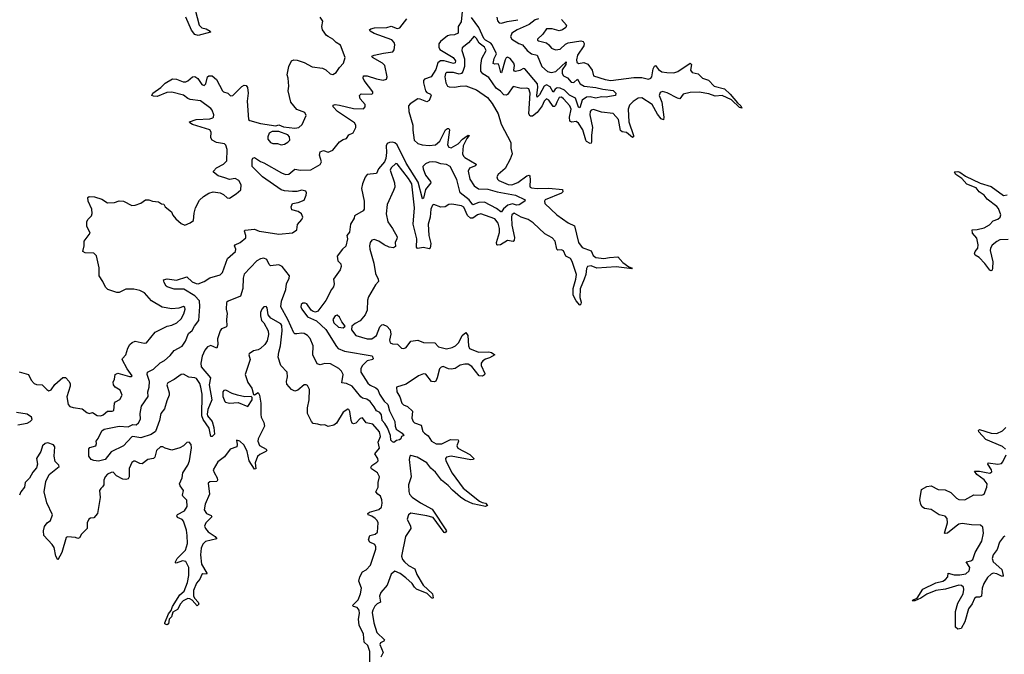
# Model space of a CAD drawing. Extents: x 2528690 to 2677062, y 911844 to 1023253.
# Tile 135 of 145: x 2662440 to 2671011, y 923910 to 929434. Entities that reach past the tile are written whole.
import ezdxf

# ---------------------------------------------------------------- set-up
doc = ezdxf.new("R2010")
doc.units = 0

msp = doc.modelspace()

# ---------------------------------------------------------------- linework, layer by layer
at = {"layer": '0CON10XD'}
for points in [[(2666291.7, 929505), (2666281.9, 929415), (2666257.2, 929375), (2666256.9, 929315), (2666225, 929300.8), (2666185, 929299.5), (2666165, 929291.8), (2666101.7, 929245), (2666087.7, 929222.3), (2666088.8, 929195), (2666098.4, 929175), (2666212.2, 929105), (2666232.4, 929075), (2666230.8, 929059.2), (2666215, 929051.2), (2666135, 929076.4), (2666103.1, 929076.9), (2666080.8, 929059.2), (2666061.1, 928998.9), (2666020.6, 928935), (2665965, 928916.9), (2665955, 928904), (2665953.8, 928883.8), (2665972.3, 928815), (2665985, 928801), (2666015.9, 928785.9), (2666021.4, 928775), (2666005, 928729.6), (2665985, 928719.8), (2665927.4, 928742.6), (2665904.8, 928745.2), (2665838.3, 928701.7), (2665825.3, 928684.7), (2665826.4, 928635), (2665861.5, 928515), (2665861.5, 928471.5), (2665874.2, 928384.2), (2665905, 928355.6), (2665943.3, 928343.3), (2666005, 928339.8), (2666058.9, 928345), (2666097.6, 928375), (2666146.7, 928475), (2666165, 928487.3), (2666175, 928486.9), (2666180.4, 928475), (2666163.5, 928345), (2666174.5, 928324.5), (2666195, 928318.1), (2666256, 928354), (2666295.4, 928395), (2666335, 928421.4), (2666345, 928427.8), (2666351.2, 928425), (2666331, 928399), (2666300.7, 928335), (2666295.4, 928265), (2666302.9, 928245), (2666314.5, 928235), (2666414.5, 928175), (2666407.3, 928162.7), (2666355, 928141.8), (2666345.3, 928115), (2666358.9, 928045), (2666397.1, 927987.1), (2666435, 927962.5), (2666515, 927957.2), (2666595, 927936.3), (2666755, 927907.1), (2666840, 927865), (2666837.3, 927852.7), (2666788.6, 927821.4), (2666765, 927819.5), (2666730.8, 927830.8), (2666689.4, 927820.6), (2666652.5, 927787.5), (2666635, 927761.4), (2666628.7, 927761.3), (2666589.4, 927789.4), (2666485.2, 927845.2), (2666437.1, 927842.9), (2666385, 927822.5), (2666353.8, 927865), (2666275, 927927.9), (2666245, 928041.8), (2666186.4, 928156.4), (2666155, 928173.6), (2666105, 928178.4), (2666065, 928193.4), (2666033.3, 928196.7), (2666005, 928193.1), (2665971.8, 928178.2), (2665950.4, 928155), (2665951.6, 928135), (2665971.4, 928081.4), (2666017.1, 928025), (2666019.2, 928015), (2665973.3, 927956.7), (2665955, 927878.8), (2665945, 927873.3), (2665908.4, 928018.4), (2665803.4, 928183.4), (2665725, 928343.9), (2665705, 928361.1), (2665685, 928368), (2665657.8, 928365), (2665638.2, 928355), (2665630.2, 928335), (2665632.5, 928277.5), (2665625.9, 928225), (2665615.2, 928195), (2665563.8, 928135), (2665547.3, 928095), (2665465, 928085.3), (2665448.2, 928061.8), (2665424.8, 928005), (2665415.2, 927965), (2665438.6, 927855), (2665440, 927785), (2665429.2, 927770.8), (2665355, 927727.5), (2665350.8, 927705), (2665320, 927655), (2665310, 927585), (2665287.5, 927555), (2665292.9, 927525), (2665279.1, 927460.9), (2665248.8, 927435), (2665203.6, 927376.4), (2665210, 927335), (2665235, 927307.5), (2665239.2, 927285), (2665229.2, 927255), (2665171.2, 927175), (2665177.1, 927135), (2665171.9, 927108.1), (2665154, 927085), (2665105, 926990), (2665035, 926896.2), (2665015, 926887.5), (2664995, 926892.5), (2664978, 926905), (2664939.1, 926959.1), (2664925, 926966.7), (2664903.8, 926965), (2664891.1, 926955), (2664887.9, 926935), (2664895, 926913.1), (2664945, 926847.5), (2665025, 926811.1), (2665105, 926735.9), (2665197.6, 926587.6), (2665212.5, 926572.5), (2665267.1, 926547.1), (2665508.6, 926508.6), (2665516.2, 926485), (2665513.3, 926476.7), (2665465, 926464), (2665420, 926420), (2665408.7, 926395), (2665410.7, 926365), (2665470.8, 926270.8), (2665491.4, 926251.4), (2665540.1, 926230.1), (2665557.3, 926215), (2665573.1, 926175), (2665613.1, 926113.1), (2665645, 926083.8), (2665658.9, 926028.9), (2665705.7, 925935), (2665707.5, 925895), (2665718.1, 925868.1), (2665768, 925835), (2665782.5, 925815), (2665762.5, 925805), (2665756.7, 925785), (2665745, 925776.7), (2665719.3, 925770.7), (2665696.4, 925753.6), (2665685, 925758), (2665671.9, 925775), (2665667.5, 925815), (2665642.2, 925882.2), (2665619.3, 925919.3), (2665594.7, 925945), (2665589.2, 925995), (2665573.6, 926013.6), (2665545, 926030), (2665527.1, 926065), (2665489.9, 926109.9), (2665461.2, 926131.2), (2665425, 926139.5), (2665409.8, 926149.8), (2665333.6, 926243.6), (2665285, 926268.2), (2665243.5, 926273.5), (2665254.7, 926345), (2665241.6, 926375), (2665217.8, 926397.8), (2665145, 926438.1), (2665095, 926440.8), (2665055, 926430), (2665029.2, 926439.2), (2664991.5, 926515), (2664993.9, 926595), (2664968.6, 926658.6), (2664945, 926684.8), (2664915, 926701.2), (2664894.8, 926705.2), (2664851.3, 926698.7), (2664835, 926699.6), (2664825, 926708.9), (2664773.1, 926823.1), (2664713, 926935), (2664717.6, 926982.4), (2664756.2, 927083.8), (2664763.9, 927135), (2664786.2, 927185), (2664787.5, 927205), (2664725, 927285.7), (2664695, 927300.9), (2664622.3, 927292.3), (2664611.8, 927301.8), (2664590.6, 927345), (2664565, 927356.5), (2664535, 927353.3), (2664505, 927335.8), (2664395, 927219.4), (2664386.7, 927185), (2664382.2, 927095), (2664363, 927027), (2664255.3, 926984.7), (2664239.1, 926970.9), (2664236.8, 926915), (2664246.1, 926875), (2664240, 926825), (2664242.7, 926767.3), (2664234.1, 926755.9), (2664197.6, 926742.4), (2664185.8, 926724.2), (2664161.6, 926655), (2664163.8, 926605), (2664155.6, 926574.4), (2664105, 926597.4), (2664073.9, 926585), (2664051.9, 926558.1), (2664028, 926505), (2664015.8, 926445), (2664020.6, 926410.6), (2664102.2, 926315), (2664088.6, 926255), (2664113.8, 926125), (2664078.5, 926041.5), (2664071.1, 926001.1), (2664075.4, 925985), (2664114.4, 925935), (2664130.8, 925885), (2664135.6, 925825), (2664115, 925806), (2664105, 925806.2), (2664088.8, 925878.8), (2664037.6, 925955), (2664025.3, 925985), (2664029.8, 926175), (2664016.2, 926235), (2664008.1, 926268.1), (2663980.3, 926310.3), (2663965, 926317.5), (2663912.2, 926322.2), (2663865, 926349.2), (2663845, 926345.7), (2663785, 926300.5), (2663728.3, 926271.7), (2663719.7, 926255), (2663741.2, 926185), (2663741, 926165), (2663719.5, 926115), (2663700.8, 926045), (2663669.4, 926005), (2663657.1, 925945), (2663622.2, 925847.8), (2663585, 925822.2), (2663495, 925792.9), (2663425.6, 925805.6), (2663415, 925802.9), (2663345, 925723.1), (2663235, 925673.3), (2663185, 925604.2), (2663125, 925592), (2663085, 925596.7), (2663062.5, 925605), (2663042.5, 925635), (2663041.7, 925698.3), (2663051.2, 925708.8), (2663103.3, 925725), (2663109.2, 925745), (2663106.2, 925765), (2663122.4, 925787.6), (2663156.4, 925855), (2663175, 925870.8), (2663305, 925896.5), (2663385, 925890), (2663425, 925909.2), (2663455, 925907.1), (2663475.6, 925925), (2663492.3, 925957.7), (2663488.3, 926005), (2663500.5, 926069.5), (2663558.8, 926155), (2663556.4, 926195), (2663568.5, 926235), (2663571.1, 926285), (2663549.6, 926345), (2663552.5, 926365), (2663605, 926392.5), (2663663.1, 926446.9), (2663701.7, 926468.3), (2663749.9, 926510.1), (2663785, 926552.9), (2663855, 926590.5), (2663882.8, 926635), (2663908.4, 926701.6), (2663942.5, 926727.5), (2663960.4, 926765), (2663998.8, 926815), (2664008.5, 926938.5)], [(2663952.4, 929575), (2664001.8, 929385), (2664025, 929363.3), (2664062.9, 929352.9), (2664097.5, 929335), (2664100, 929325), (2663995, 929295.4), (2663965, 929305.4), (2663935, 929341.1), (2663885.8, 929455)], [(2662435, 926367.9), (2662515.9, 926345.9), (2662538.8, 926295), (2662565, 926267.2), (2662585, 926258.4), (2662635, 926255.5), (2662675, 926215.6), (2662695, 926204.3), (2662715, 926212.9), (2662745, 926259.4), (2662815, 926317.8), (2662839.6, 926319.6), (2662871.8, 926285), (2662880, 926265), (2662879.3, 926245), (2662851.4, 926151.4), (2662861.1, 926085), (2662878, 926068), (2662906.9, 926056.9), (2662985, 926046.7), (2663025, 926014.3), (2663045, 926006), (2663075, 926013.8), (2663115, 925989.4), (2663145, 925986.9), (2663167, 925993), (2663205, 926026), (2663245, 926026), (2663258.3, 926031.7), (2663265.8, 926095), (2663275, 926108), (2663313.2, 926126.8), (2663331.4, 926165), (2663315, 926210), (2663272.2, 926235), (2663257.9, 926255), (2663252.7, 926277.3), (2663265.4, 926304.6), (2663271.1, 926345), (2663295, 926356.2), (2663395, 926327.5), (2663413.3, 926326.7), (2663420, 926335), (2663374.4, 926395), (2663332.2, 926475), (2663334.4, 926485.6), (2663364, 926515), (2663382.5, 926575), (2663400, 926605), (2663420, 926625), (2663445, 926634.5), (2663525, 926618.2), (2663545, 926620.6), (2663619.2, 926715), (2663723.4, 926766.6), (2663765, 926774.3), (2663807.5, 926795), (2663845, 926830), (2663868.1, 926871.9), (2663881.2, 926915), (2663877.3, 926927.3), (2663865.9, 926935.9), (2663825, 926924), (2663763, 926917), (2663681.3, 926931.3), (2663586.4, 926986.4), (2663525.8, 927055), (2663485, 927076.9), (2663435, 927086.9), (2663365, 927088.6), (2663305, 927060), (2663285, 927058.1), (2663206.4, 927086.4), (2663185.8, 927105), (2663165, 927153.3), (2663131.4, 927205), (2663132, 927275), (2663108.5, 927378.5), (2663085, 927400.8), (2663010, 927405), (2662990, 927415), (2663000.8, 927465), (2663001.2, 927505), (2663053.3, 927575), (2663024.3, 927635), (2663024.2, 927675), (2663033.8, 927695), (2663066.2, 927725), (2663072.3, 927747.7), (2663067.8, 927785), (2663035.5, 927855), (2663032.9, 927885), (2663045.7, 927894.3), (2663092.2, 927892.2), (2663155, 927871.5), (2663205, 927840), (2663265, 927842), (2663305, 927855.6), (2663345, 927854.2), (2663415, 927816.7), (2663445, 927818.8), (2663495, 927836.2), (2663535, 927866.2), (2663565, 927866.2), (2663595, 927853.8), (2663647.3, 927847.3), (2663675, 927830), (2663695, 927827.5), (2663706.7, 927805), (2663760.5, 927760.5), (2663772.7, 927732.7), (2663800.3, 927700.3), (2663845, 927660), (2663876.4, 927646.4), (2663925, 927666), (2663952.9, 927687.1), (2663959.1, 927750.9), (2663971.4, 927795), (2664005, 927863.8), (2664040, 927895), (2664087, 927923), (2664125, 927935.7), (2664185, 927926.2), (2664215, 927912), (2664245, 927883.8), (2664265, 927881.2), (2664325, 927918), (2664366, 927954), (2664368.8, 927995), (2664348, 928035), (2664315, 928051.5), (2664265, 928042.1), (2664225, 928056.2), (2664168, 928075), (2664127.5, 928105), (2664126.7, 928115), (2664154.4, 928145), (2664215, 928176.9), (2664242, 928205), (2664245.4, 928305), (2664235, 928341.2), (2664223.2, 928353.2), (2664152.5, 928365), (2664116.7, 928385), (2664104, 928405), (2664107.5, 928455), (2664096.2, 928475), (2663945, 928522.5), (2663922, 928535), (2663918.8, 928545), (2663975, 928565.7), (2664095, 928570.9), (2664121.1, 928578.9), (2664127.8, 928585), (2664129, 928605), (2664116.9, 928645), (2664105, 928661.5), (2664015, 928727.2), (2663925, 928739.1), (2663905, 928746.8), (2663865, 928777.6), (2663765, 928803.2), (2663721.1, 928798.9), (2663637.5, 928765), (2663605, 928768.8), (2663590, 928775), (2663598, 928795), (2663667.8, 928842.2), (2663705, 928881.4), (2663770, 928920), (2663805, 928915.4), (2663863.4, 928893.4), (2663885, 928893.8), (2663905, 928900), (2663943.3, 928935), (2663965, 928939.4), (2663990.7, 928920.7), (2664025, 928870), (2664045, 928860), (2664060.6, 928875), (2664075, 928936.7), (2664085.8, 928944.2), (2664115, 928944.2), (2664153, 928913), (2664205, 928813.8), (2664215, 928804.3), (2664252.9, 928792.9), (2664275, 928771.2), (2664295, 928774), (2664375, 928853.3), (2664395, 928863.1), (2664411.7, 928861.7), (2664422.4, 928842.4), (2664430, 928795), (2664419.5, 928725), (2664432.5, 928565), (2664444.7, 928554.7), (2664535, 928530.8), (2664670.2, 928509.8), (2664695, 928517.8), (2664735, 928500.3), (2664835, 928490.8), (2664868.8, 928495), (2664898.7, 928521.3), (2664935, 928600), (2664923.3, 928625), (2664852.6, 928652.6), (2664801.1, 928715), (2664778, 928815), (2664783.8, 928855), (2664777.5, 928925), (2664768.1, 928955), (2664782.6, 929027.4), (2664805.5, 929074.5), (2664825.5, 929084.5), (2664855, 929082.2), (2664915, 929061.4), (2664984.6, 929024.6), (2665075, 929012.5), (2665105, 928995.8), (2665142.4, 928962.4), (2665165, 928956), (2665193.8, 928975), (2665222.9, 929017.1), (2665259.4, 929055), (2665272, 929105), (2665232.7, 929212.7), (2665194.2, 929234.2), (2665166.7, 929265), (2665125, 929286.2), (2665110, 929295), (2665076.7, 929345), (2665070, 929375), (2665079.3, 929419.3), (2665056.7, 929456.7)], [(2664008.5, 926938.5), (2664006.3, 926986.3), (2663965, 927030), (2663868.6, 927088.6), (2663785, 927088.8), (2663725, 927107.5), (2663714.6, 927114.6), (2663697.5, 927145), (2663690.7, 927169.3), (2663725, 927179.2), (2663805, 927166.4), (2663895, 927194.6), (2663942.2, 927152.2), (2663975, 927136), (2663995, 927135.3), (2664045, 927154.7), (2664095, 927187.9), (2664185, 927212.6), (2664206.3, 927233.7), (2664250.3, 927355), (2664317.4, 927415), (2664322, 927435), (2664310, 927465), (2664314.5, 927475), (2664360.4, 927495), (2664408.2, 927535), (2664410, 927555), (2664395.8, 927594.2), (2664399.4, 927600.6), (2664485, 927610), (2664523.5, 927593.5), (2664566.1, 927586.1), (2664697, 927567), (2664815, 927579.4), (2664851.9, 927605), (2664858.3, 927651.7), (2664895, 927694.4), (2664904.4, 927715), (2664892.9, 927745), (2664863.8, 927765), (2664809.4, 927779.4), (2664801.9, 927805), (2664815.8, 927834.2), (2664865, 927841.4), (2664915, 927863.8), (2664934.5, 927905), (2664936.1, 927926.1), (2664929.8, 927939.8), (2664895, 927950.6), (2664851.8, 927938.2), (2664815, 927936.8), (2664745, 927944.2), (2664715, 927953.3), (2664552.5, 928065), (2664464, 928155), (2664463.3, 928215), (2664470.5, 928229.5), (2664485, 928233.3), (2664535, 928199.2), (2664565, 928188.5), (2664719.4, 928099.4), (2664755, 928087.4), (2664782.1, 928087.9), (2664835, 928132.3), (2664885, 928122.8), (2664973.7, 928126.3), (2665055, 928172.7), (2665067.1, 928195), (2665050.9, 928255), (2665055, 928283.8), (2665085, 928294), (2665125, 928281.5), (2665165, 928297.1), (2665225, 928371.4), (2665255, 928391.2), (2665285, 928400), (2665305, 928430), (2665341.7, 928448.3), (2665366, 928495), (2665365.8, 928515), (2665354, 928535), (2665205.4, 928635), (2665170, 928675), (2665170.2, 928689.8), (2665185, 928694.4), (2665225, 928688.4), (2665345, 928661.4), (2665432.5, 928657.5), (2665448.6, 928675), (2665446.9, 928695), (2665404.7, 928744.7), (2665397.1, 928775), (2665412.9, 928787.1), (2665504.2, 928785.8), (2665514, 928795), (2665513.3, 928806.7), (2665438.7, 928905), (2665429.5, 928925), (2665433.8, 928945), (2665465, 928944), (2665545, 928917.8), (2665605, 928907.8), (2665633.3, 928915), (2665638, 928935), (2665619.4, 929035), (2665596.9, 929055), (2665512, 929105), (2665506.2, 929115), (2665525.3, 929124.7), (2665607, 929143), (2665687.3, 929152.7), (2665699.4, 929170.6), (2665704.7, 929215), (2665700, 929235), (2665678.2, 929258.2), (2665525, 929312.3), (2665489.6, 929335), (2665485.6, 929345), (2665495.8, 929355), (2665527.8, 929362.2), (2665635, 929365.6), (2665675, 929377.9), (2665725, 929358.1), (2665748.3, 929361.7), (2665810, 929440)], [(2667155.6, 929435), (2667200, 929385), (2667195, 929364.2), (2667165.9, 929344.1), (2667135, 929335.3), (2667075, 929353.8), (2667025, 929354.3), (2666993.8, 929306.2), (2666946.7, 929265), (2666946.7, 929255), (2666955, 929250), (2667025, 929233.1), (2667047.5, 929215), (2667069.4, 929185), (2667105, 929170.9), (2667145, 929176.9), (2667190.9, 929219.1), (2667215, 929230.8), (2667325, 929249.6), (2667343.8, 929245), (2667354.6, 929225), (2667351.8, 929205), (2667296.9, 929125), (2667286.9, 929085), (2667291.2, 929065), (2667302.9, 929052.9), (2667351.9, 929061.9), (2667385, 929046.2), (2667423.8, 928995), (2667433.9, 928943.9), (2667536.9, 928913.1), (2667584.8, 928904.8), (2667785, 928930), (2667855, 928931), (2667915, 928915.3), (2667935, 928924.1), (2667942.4, 928935), (2667955.4, 929005), (2667965, 929029.2), (2667975, 929035.7), (2668000.8, 929000.8), (2668030.7, 928980.7), (2668072.7, 928972.7), (2668135, 928971.7), (2668167.7, 928982.3), (2668275, 929054.4), (2668288.5, 929045), (2668279.4, 928995), (2668294.5, 928975), (2668345, 928962.9), (2668384.5, 928925), (2668437.3, 928907.3), (2668485, 928854.7), (2668575, 928832.7), (2668625.7, 928785), (2668688.9, 928708.9), (2668718.6, 928685), (2668725, 928662.5), (2668705, 928670.6), (2668637.1, 928737.1), (2668555, 928773.7), (2668495, 928769.2), (2668438.2, 928788.2), (2668355, 928803.8), (2668275, 928800.3), (2668215, 928786.2), (2668185, 928744.6), (2668165, 928749.5), (2668075, 928797.1), (2668035, 928809.4), (2668015, 928800), (2668007.6, 928775), (2668028.3, 928715), (2668047.6, 928585), (2668045, 928562), (2668025, 928571.1), (2667991.5, 928611.5), (2667945, 928695.7), (2667855, 928753.8), (2667825, 928750.9), (2667779.6, 928720.4), (2667749.2, 928690.8), (2667736.5, 928653.5), (2667741.5, 928545), (2667782.1, 928425), (2667784.2, 928415), (2667775, 928408.1), (2667721, 928451), (2667685, 928458.5), (2667670.3, 928470.3), (2667651.7, 928565), (2667605, 928618.1), (2667505, 928629.1), (2667435, 928651.3), (2667413.3, 928646.7), (2667405, 928633.3), (2667404.3, 928605.7), (2667425.7, 928495), (2667417.5, 928427.5), (2667418.8, 928371.2), (2667415, 928358), (2667405, 928354.5), (2667375, 928373.3), (2667367.3, 928385), (2667340.6, 928475), (2667305, 928532.5), (2667285, 928546.4), (2667245, 928540.7), (2667230.1, 928550.1), (2667227.2, 928585), (2667240.5, 928655), (2667228.1, 928685), (2667175, 928745.3), (2667155, 928758.9), (2667135, 928756.4), (2667117.1, 928715), (2667105, 928685.4), (2667095, 928676.7), (2667085, 928678), (2667045, 928733.8), (2667025, 928743.5), (2667005, 928723.5), (2666986.7, 928685), (2666945, 928625.2), (2666905, 928593.9), (2666885, 928593.4), (2666873.3, 928615), (2666884.3, 928794.3), (2666871.5, 928831.5), (2666855, 928838.6), (2666805, 928835.5), (2666735, 928850.8), (2666686.5, 928783.5), (2666675, 928775.5), (2666655, 928778.9), (2666625, 928810.5), (2666587.4, 928837.4), (2666525, 928930), (2666472.4, 928962.4), (2666455.4, 928985), (2666453.1, 929035), (2666462.9, 929095), (2666500, 929165), (2666485.8, 929195), (2666438.4, 929228.4), (2666415, 929271.2), (2666395, 929288.8), (2666346.9, 929233.1), (2666292.4, 929187.6), (2666287.5, 929165), (2666311.7, 929091.7), (2666310.7, 929025), (2666297.6, 928982.4), (2666285, 928965.6), (2666265, 928959.1), (2666215, 928974.4), (2666155, 928973.3), (2666146.7, 928965), (2666140, 928935), (2666148.8, 928885), (2666163.8, 928855), (2666178.8, 928848.8), (2666225, 928845.7), (2666274.5, 928855.5), (2666325, 928856.7), (2666415, 928822.5), (2666511.2, 928755), (2666552.8, 928702.8), (2666605.5, 928615), (2666632.2, 928525), (2666716.7, 928365), (2666715.7, 928315), (2666725.6, 928265.6), (2666710.2, 928219.8), (2666665, 928139.2), (2666603.8, 928085), (2666593.8, 928065), (2666600, 928045), (2666611.2, 928035), (2666692.2, 927997.8), (2666725, 927997.1), (2666775, 928017.2), (2666855, 928073.8), (2666875, 928079.1), (2666881.5, 928071.5), (2666885, 928040), (2666881.3, 927985), (2666884.7, 927974.7), (2666895, 927968.9), (2666945, 927962.8), (2667045, 927967.8), (2667165.4, 927955.4), (2667168.1, 927935), (2667155.7, 927925), (2667015.5, 927865), (2667006.9, 927855), (2667010.8, 927835), (2667115, 927733.8), (2667214.8, 927664.8), (2667268.7, 927638.7), (2667305.2, 927495), (2667335, 927450), (2667415, 927421.2), (2667431.7, 927381.7), (2667454.8, 927364.8), (2667525, 927354.7), (2667575, 927363.3), (2667648, 927368), (2667691.2, 927321.2), (2667742.3, 927282.3), (2667766.7, 927275), (2667770, 927265), (2667631.3, 927281.3), (2667465, 927271.5), (2667415, 927291), (2667383.6, 927286.4), (2667373.1, 927266.9), (2667366.9, 927215), (2667355, 927175.6), (2667319.8, 927090.2), (2667315.3, 927015), (2667327.9, 926975), (2667325, 926957.5), (2667315, 926950), (2667285, 926986.2), (2667257.8, 927035), (2667257.5, 927095), (2667281, 927175), (2667286.1, 927215), (2667249.3, 927329.3), (2667234.6, 927354.6), (2667195, 927373.8), (2667172.6, 927422.6), (2667155, 927429.3), (2667125, 927428.8), (2667115.9, 927435.9), (2667099.8, 927505), (2667074.2, 927535), (2667010.8, 927570.8), (2666910, 927665), (2666865, 927695.8), (2666806.1, 927716.1), (2666745, 927750.7), (2666725, 927735.6), (2666722.4, 927715), (2666724.4, 927645), (2666747.6, 927537.6), (2666745, 927514.3), (2666735, 927503.3), (2666685, 927510.7), (2666625, 927475.3), (2666601.3, 927471.3), (2666594.5, 927475), (2666591.1, 927495), (2666617.4, 927582.6), (2666617.9, 927615), (2666605, 927661.5), (2666575, 927701.5), (2666453.2, 927743.2), (2666425, 927736.4), (2666385, 927705.9), (2666365, 927704.7), (2666338.2, 927728.2), (2666305, 927801.1), (2666285, 927814.5), (2666201.3, 927828.7), (2666175, 927824), (2666144.3, 927805.7), (2666105, 927802.2), (2666045, 927826), (2666032.2, 927817.8), (2666019.1, 927785), (2666012.4, 927715), (2665996.8, 927655), (2666002.8, 927555), (2666018.5, 927485), (2666014.2, 927445.8), (2666005, 927439.2), (2665955, 927450), (2665902.2, 927442.2), (2665893.6, 927455), (2665896.6, 927525), (2665864.8, 927655.2), (2665876, 927795), (2665852.2, 928005), (2665825, 928051.8), (2665725, 928180), (2665715, 928182.9), (2665672.5, 928145), (2665663.6, 928125), (2665701.5, 928015), (2665704.2, 927975.8), (2665693, 927947), (2665638, 927825), (2665630.6, 927745), (2665644.5, 927675), (2665686.2, 927616.2), (2665725, 927542.5), (2665724.3, 927525), (2665707.1, 927495), (2665710.3, 927459.7), (2665695, 927446.7), (2665655, 927454.7), (2665613.6, 927473.6), (2665566.1, 927506.1), (2665525, 927520.7), (2665505, 927515.7), (2665490.5, 927495), (2665484.6, 927465.4), (2665486.9, 927435), (2665521.8, 927315), (2665537.8, 927225), (2665560.4, 927175), (2665563.5, 927155), (2665537.1, 927125), (2665477.3, 927022.7), (2665467.8, 926992.2), (2665463.5, 926905), (2665447.8, 926865), (2665405, 926811.5), (2665360, 926790), (2665332, 926765), (2665328, 926735), (2665365, 926685.8), (2665465, 926654.5), (2665505, 926654.4), (2665545, 926684.5), (2665575, 926759.4), (2665591.7, 926778.3), (2665605, 926781.9), (2665635, 926766.5), (2665665, 926734), (2665670.3, 926695), (2665657.8, 926645), (2665665, 926622.2), (2665685, 926611.8), (2665728.1, 926608.1), (2665765, 926574.4), (2665785, 926571.4), (2665805, 926580.8), (2665845.3, 926634.7), (2665905, 926645.4), (2665955, 926624.3), (2666052.3, 926622.3), (2666085, 926587.1), (2666155, 926569.5), (2666205, 926578.9), (2666235, 926595.7), (2666261.5, 926625), (2666291.1, 926685), (2666325, 926709.4), (2666341.9, 926685), (2666346.4, 926595), (2666355, 926571.2), (2666435, 926540.4), (2666525, 926541.4), (2666546.5, 926536.5), (2666576.2, 926515), (2666530.6, 926489.4), (2666495, 926480), (2666471.3, 926465), (2666456.3, 926445), (2666457.4, 926425), (2666489.1, 926355), (2666487.3, 926342.7), (2666468.5, 926331.5), (2666439.2, 926335), (2666376.8, 926415), (2666345, 926434.3), (2666313.8, 926436.2), (2666275, 926427.8), (2666231.1, 926398.9), (2666195, 926390.4), (2666173.4, 926393.4), (2666125, 926414.2), (2666110.3, 926409.7), (2666095.8, 926395), (2666074.2, 926315.8), (2666061.4, 926288.6), (2666049.6, 926280.4), (2666025, 926285.6), (2665975, 926347.5), (2665955, 926350.8), (2665911.2, 926335), (2665805, 926261.4), (2665720, 926235), (2665724.3, 926195.7), (2665750.4, 926150.4), (2665767.9, 926095), (2665781.4, 926081.4), (2665816.7, 926066.7), (2665858.8, 926025), (2665854.7, 925965), (2665865, 925935.7), (2665875.3, 925925.3), (2665934, 925904), (2665949.8, 925849.8), (2665964.7, 925834.7), (2665995, 925810), (2666025.6, 925765), (2666065, 925742.7), (2666115, 925741.3), (2666191.5, 925778.5), (2666256.5, 925776.5), (2666260.5, 925765), (2666244.7, 925725), (2666253.5, 925703.5), (2666359.7, 925649.7), (2666392.9, 925615), (2666390, 925605), (2666366.6, 925603.4), (2666195, 925635.7), (2666155.7, 925624.3), (2666148, 925615), (2666149, 925595), (2666203.3, 925485), (2666300, 925355), (2666442.4, 925242.4), (2666465, 925230), (2666495, 925224.4), (2666512.5, 925205), (2666495, 925197.5), (2666385, 925219.6), (2666315, 925251.9), (2666277.5, 925277.5), (2666207.4, 925337.4), (2666169.3, 925379.3), (2666110.8, 925425), (2666058.1, 925495), (2666019.2, 925529.2), (2665985, 925575.3), (2665899.5, 925625), (2665845, 925641.4), (2665835, 925633.3), (2665829.5, 925605), (2665847.6, 925455), (2665825.3, 925385), (2665826.9, 925326.9), (2665833.6, 925305), (2665857.4, 925277.4), (2665928.7, 925228.7), (2666031.7, 925171.7), (2666155.4, 924985.4), (2666145, 924965.8), (2666135, 924971.1), (2666039.6, 925099.6), (2665984.3, 925115.7), (2665845, 925137.1), (2665823.1, 925125), (2665812.5, 925085), (2665843.3, 925025), (2665846.2, 925005), (2665798.5, 924935), (2665762.8, 924765), (2665772.2, 924735), (2665788.5, 924715), (2665825, 924683.4), (2665879.4, 924655), (2665897.7, 924605), (2665952.9, 924512.9), (2666033.1, 924435), (2666038.3, 924401.7), (2666035, 924396.2), (2666025, 924400.8), (2665987.9, 924437.9), (2665895, 924476.2), (2665876, 924495), (2665857.3, 924527.3), (2665801.5, 924575), (2665752.3, 924612.3), (2665705, 924632.9), (2665673.3, 924606.7), (2665638.3, 924511.7), (2665583.3, 924446.7)], [(2666955, 929441.3), (2666927.7, 929432.3), (2666875, 929392.9), (2666769.4, 929345), (2666725.3, 929315), (2666711.7, 929285), (2666723.8, 929265), (2666785, 929226.5), (2666818.2, 929215), (2666856.4, 929165), (2666895, 929137.6), (2666945, 929123.8), (2666984.8, 929025), (2667033.8, 928983.8), (2667065, 928972.5), (2667106, 928984), (2667196.6, 929066.6), (2667194.5, 929045), (2667163.3, 928996.7), (2667160.8, 928965), (2667175, 928945.7), (2667208.9, 928928.9), (2667240.7, 928890.7), (2667265, 928885.8), (2667295, 928914.5), (2667317.7, 928875), (2667355, 928855.7), (2667455, 928844.2), (2667515, 928828.7), (2667605, 928815.8), (2667630, 928795), (2667625.8, 928775), (2667575, 928765.6), (2667545, 928758.9), (2667505, 928760.7), (2667455, 928749.2), (2667405, 928761.1), (2667375, 928757.9), (2667336.4, 928733.6), (2667315, 928666), (2667305, 928672.5), (2667279.5, 928749.5), (2667225, 928776.4), (2667181.4, 928821.4), (2667145, 928838.1), (2667118.8, 928841.2), (2667100.1, 928829.9), (2667085, 928803.8), (2667058.9, 928848.9), (2667025, 928865.7), (2667004.7, 928855.3), (2666965, 928780), (2666945, 928759.6), (2666940.4, 928775), (2666950.7, 928845), (2666946, 928875), (2666836.7, 929005), (2666825, 929007.9), (2666795, 928991.8), (2666755, 928982.7), (2666746, 928986), (2666742, 928995), (2666748, 929035), (2666741.8, 929055), (2666709.3, 929095), (2666685, 929106.1), (2666675, 929101.4), (2666666.6, 929085), (2666635, 928970.8), (2666628.8, 928975), (2666615, 929031.4), (2666605, 929049.7), (2666575, 929045.3), (2666562.3, 929052.3), (2666571.2, 929095), (2666591.4, 929135), (2666554, 929215), (2666540.3, 929230.3), (2666494.6, 929254.6), (2666479.2, 929269.2), (2666435.7, 929365), (2666372, 929452)], [(2666594.3, 929455), (2666599.7, 929425), (2666615, 929407.2), (2666635, 929402.6), (2666682.5, 929417.5), (2666775, 929433.6)], [(2664715, 928345.7), (2664745, 928350.8), (2664775, 928367.5), (2664790.6, 928385), (2664789.6, 928415), (2664775, 928432.2), (2664695, 928460), (2664639.2, 928460.8), (2664612.2, 928445), (2664600.5, 928415), (2664600, 928395), (2664623.4, 928363.4), (2664645, 928355.7), (2664685, 928356.7), (2664715, 928345.7)], [(2671045, 927521.1), (2670972.5, 927517.5), (2670945, 927503.8), (2670905, 927471.5), (2670890, 927445), (2670887.7, 927425), (2670910, 927325), (2670908.3, 927271.7), (2670905, 927252.5), (2670895, 927247.5), (2670885, 927253.3), (2670842.7, 927312.7), (2670793.4, 927363.4), (2670756, 927385), (2670752.5, 927395), (2670755.7, 927415), (2670779.1, 927445), (2670782.9, 927475), (2670772.5, 927532.5), (2670734.5, 927574.5), (2670730.8, 927605), (2670775, 927606.4), (2670835, 927621.3), (2670881.7, 927648.3), (2670915, 927682.5), (2670955, 927695.9), (2670975.9, 927715), (2670979.8, 927735), (2670959.9, 927789.9), (2670945, 927808.4), (2670861.1, 927871.1), (2670834.8, 927904.8), (2670791.8, 927935), (2670765, 927969.1), (2670685, 928000.8), (2670641.1, 928051.1), (2670587.8, 928085), (2670576.2, 928105), (2670580.6, 928109.4), (2670605, 928111.9), (2670625, 928106.5), (2670672.8, 928072.8), (2670800.3, 928010.3), (2670895, 927981.3), (2671005, 927903.3), (2671035, 927907.7)], [(2665487.8, 923835), (2665487.1, 923935), (2665471.1, 923985), (2665439.1, 924015), (2665434.2, 924085), (2665394.7, 924164.7), (2665387.9, 924215), (2665398.1, 924265), (2665394.1, 924295), (2665378.3, 924318.3), (2665345.7, 924325.7), (2665336, 924335), (2665385.5, 924384.5), (2665407.7, 924435), (2665416.8, 924485), (2665393.1, 924545), (2665401.9, 924585), (2665425, 924626.5), (2665455, 924645.5), (2665493.8, 924686.2), (2665540, 924825), (2665540.9, 924845), (2665532.9, 924865), (2665486.9, 924886.9), (2665476.7, 924905), (2665489.2, 924945), (2665534.3, 924955.7), (2665555.7, 924974.3), (2665561.6, 925055), (2665552.7, 925075), (2665535, 925091.6), (2665505, 925113.4), (2665474.4, 925125), (2665470, 925135), (2665485, 925148.4), (2665565, 925169.3), (2665589, 925191), (2665596.3, 925225), (2665593.5, 925255), (2665580.8, 925285), (2665558.2, 925305), (2665541.5, 925325), (2665560.9, 925365), (2665560, 925405), (2665573.3, 925455), (2665555, 925489.2), (2665502.9, 925522.9), (2665496, 925535), (2665505.8, 925554.2), (2665549.1, 925580.9), (2665560.7, 925595), (2665556.6, 925615), (2665531.8, 925655), (2665571.5, 925705), (2665559.3, 925755), (2665581.9, 925805), (2665572.4, 925845), (2665515, 925911.8), (2665455.3, 925925.3), (2665425, 925966.9), (2665405, 925962.5), (2665365, 925922.5), (2665345, 925916.7), (2665335, 925921.4), (2665325.3, 925945), (2665315, 926023.3), (2665305, 926040), (2665295, 926042.5), (2665255, 926018), (2665199.1, 925920.9), (2665175, 925902.9), (2665125, 925894), (2665095, 925906), (2665065, 925903.8), (2665035, 925914), (2664995, 925918), (2664980, 925935), (2664945.5, 926005), (2664945.5, 926055), (2664961.1, 926125), (2664963.9, 926216.1), (2664945, 926249.2), (2664935, 926255.6), (2664915, 926255.6), (2664862.4, 926207.6), (2664835, 926200.5), (2664805, 926213.3), (2664765, 926262), (2664761.5, 926285), (2664771.2, 926325), (2664769.2, 926365), (2664714.6, 926425), (2664690.6, 926495), (2664695, 926540), (2664711.6, 926595), (2664724.1, 926725), (2664722.2, 926772.2), (2664714.3, 926785), (2664625.3, 926835.3), (2664604.3, 926865), (2664595.6, 926925), (2664585, 926936), (2664565, 926933.8), (2664546.8, 926913.2), (2664536.9, 926885), (2664535.7, 926855.7), (2664544.2, 926815), (2664564.4, 926794.4), (2664601.9, 926725), (2664605.6, 926694.4), (2664595, 926637.5), (2664574.2, 926605), (2664535, 926571.4), (2664515, 926559.4), (2664475, 926550), (2664438.8, 926525), (2664434.2, 926515), (2664446, 926475), (2664403.3, 926345), (2664426.1, 926276.1), (2664461.2, 926225), (2664475, 926170), (2664485, 926167.5), (2664515, 926187.5), (2664526.7, 926165), (2664540, 926095), (2664538.3, 925998.3), (2664542.5, 925975), (2664566.4, 925926.4), (2664570, 925895), (2664515.8, 925784.2), (2664513.1, 925765), (2664528.1, 925728.1), (2664586.3, 925696.3), (2664592, 925685), (2664584, 925675), (2664530, 925650), (2664509.1, 925630.9), (2664490.8, 925575), (2664495.8, 925525), (2664485, 925521.2), (2664437.7, 925595), (2664420.4, 925675), (2664395, 925731.4), (2664357.5, 925765), (2664327.5, 925772.5), (2664334.3, 925735), (2664328.8, 925715), (2664272.9, 925695), (2664221.8, 925628.2), (2664165.3, 925585), (2664125.4, 925515), (2664131.5, 925491.5), (2664158.2, 925445), (2664162, 925425), (2664155.6, 925414.4), (2664095, 925410), (2664081.4, 925398.6), (2664092.6, 925305), (2664054.6, 925215.4), (2664047.1, 925167.1), (2664065, 925136.7), (2664106.9, 925116.9), (2664111.5, 925105), (2664061.3, 925055), (2664050, 925025), (2664056.7, 925005), (2664079.6, 924975), (2664140.6, 924935), (2664157.5, 924915), (2664058.3, 924891.7), (2664035, 924868.5), (2664020, 924835), (2664014.7, 924775), (2664023.8, 924695), (2664070, 924615), (2664065, 924607.5), (2664035, 924609.6), (2664025, 924603.1), (2664008.6, 924565), (2663980.4, 924529.6), (2663952.5, 924465), (2663953.1, 924415), (2663964.6, 924394.6), (2663994.2, 924365), (2664000, 924345), (2663985, 924332), (2663941.1, 924381.1), (2663922.2, 924392.2), (2663904.1, 924394.1), (2663864.1, 924375.9), (2663840.6, 924349.4), (2663815, 924300.4), (2663773.1, 924276.9), (2663761.1, 924235), (2663740.6, 924215), (2663735, 924174.2), (2663725, 924166), (2663715, 924168), (2663704.3, 924174.3), (2663702.7, 924182.7), (2663735, 924260.8), (2663759.2, 924290.8), (2663769.7, 924325), (2663835, 924426.4), (2663870.8, 924459.2), (2663899.5, 924535), (2663913, 924595), (2663912.9, 924665), (2663886.7, 924716.7), (2663857.8, 924722.2), (2663803.2, 924703.2), (2663796.2, 924706.2), (2663795.8, 924715), (2663809.5, 924745), (2663882.4, 924815), (2663900, 924875), (2663898.7, 924945), (2663890.8, 924990.8), (2663865, 925068.8), (2663853.9, 925083.9), (2663815, 925101.4), (2663808.9, 925115), (2663815, 925127.1), (2663875, 925158.4), (2663896.9, 925195), (2663895, 925250.8), (2663861.1, 925285), (2663857.5, 925295), (2663864.6, 925335), (2663836.2, 925375), (2663831.6, 925395), (2663853.5, 925445), (2663860.4, 925489.6), (2663902.6, 925555), (2663919.6, 925595), (2663935.7, 925705.7), (2663932.5, 925735), (2663916.1, 925756.1), (2663895, 925753.3), (2663865, 925723.8), (2663835, 925705.8), (2663765, 925687.5), (2663705, 925704.2), (2663685, 925716.2), (2663665, 925716.2), (2663631.4, 925685), (2663615, 925626.7), (2663604.5, 925615.5), (2663555, 925605.6), (2663505, 925568.5), (2663485, 925571.9), (2663445, 925592), (2663435, 925592), (2663415, 925578), (2663393.3, 925526.7), (2663392.3, 925455), (2663383.8, 925436.2), (2663365, 925430.8), (2663338, 925435), (2663283.7, 925463.7), (2663255, 925493.8), (2663235, 925492.9), (2663205, 925476.5), (2663183.5, 925455), (2663173.6, 925425), (2663172.5, 925385), (2663162.1, 925367.9), (2663145, 925354.2), (2663134.3, 925335), (2663139.4, 925275), (2663116.2, 925135), (2663085, 925097.5), (2663055, 925093.3), (2663043.3, 925085), (2663026.7, 925055), (2663026, 925004), (2662977.5, 924955), (2662960, 924925), (2662945, 924917.5), (2662925, 924926.7), (2662855, 924932.5), (2662844.2, 924925.8), (2662808.1, 924795), (2662773.3, 924733.3), (2662754.4, 924765), (2662739.1, 924839.1), (2662723.8, 924865), (2662651.2, 924945), (2662646, 924985), (2662655, 925023.3), (2662680, 925055), (2662707.5, 925075), (2662725.8, 925125), (2662675, 925227.5), (2662652.9, 925325), (2662668.5, 925415), (2662697.8, 925475), (2662782.5, 925545), (2662780.8, 925555), (2662749.3, 925589.3), (2662739, 925635), (2662746.6, 925715), (2662735, 925734.1), (2662685, 925751.1), (2662661.3, 925745), (2662639, 925725), (2662625.2, 925674.8), (2662587.1, 925615), (2662594.2, 925565), (2662586.9, 925533.1), (2662554.7, 925495), (2662526.9, 925443.1), (2662487.5, 925405), (2662480.5, 925365), (2662450.9, 925325), (2662437.3, 925295)], [(2665255, 926752.5), (2665272.5, 926765), (2665243, 926803), (2665222.9, 926845), (2665205, 926860.6), (2665185, 926855.6), (2665167.1, 926825), (2665174.4, 926795), (2665215, 926758.1), (2665255, 926752.5)], [(2664425, 926067.5), (2664462.5, 926125), (2664462.5, 926145), (2664455, 926152.5), (2664399.5, 926149.5), (2664335, 926164), (2664289.4, 926179.4), (2664235, 926208.1), (2664216.7, 926205), (2664209.2, 926195), (2664208.2, 926155), (2664225, 926110), (2664233, 926103), (2664265, 926094.5), (2664342.1, 926102.1), (2664425, 926067.5)], [(2662423.3, 925906.7), (2662505, 925921.8), (2662531.5, 925935), (2662548.2, 925955), (2662541.8, 925975), (2662505, 925998.6), (2662413.1, 926013.1)], [(2671021.6, 925695), (2670995, 925718.1), (2670850.6, 925780.6), (2670788.2, 925845), (2670785, 925858.6), (2670795.3, 925865.3), (2670895, 925835.8), (2670945, 925831.9), (2670994.1, 925855.9), (2671025, 925884.2)], [(2671015, 924938.5), (2671005, 924933.3), (2670970, 924885), (2670947.8, 924822.2), (2670913.2, 924775), (2670904.1, 924744.1), (2670915, 924714.8), (2670988.1, 924648.1), (2671001.2, 924595), (2670995, 924588.2), (2670985, 924589.1), (2670945, 924611.2), (2670914.5, 924615.5), (2670895, 924608.1), (2670865, 924577.1), (2670833.2, 924525), (2670816.9, 924485), (2670813.7, 924416.3), (2670795, 924407.7), (2670765, 924406.6), (2670750, 924395), (2670730.7, 924349.3), (2670698.4, 924305), (2670668.4, 924191.6), (2670636, 924134), (2670605, 924128.2), (2670585.7, 924145), (2670586.4, 924283.6), (2670605.6, 924355), (2670652, 924435), (2670659.5, 924475), (2670655.3, 924495), (2670638.2, 924508.2), (2670615, 924510.3), (2670497.7, 924477.7), (2670415, 924464), (2670337.5, 924432.5), (2670285, 924397.3), (2670232.5, 924375), (2670207.5, 924375), (2670216.7, 924385), (2670251.5, 924398.5), (2670302.1, 924477.9), (2670415, 924532.1), (2670475, 924547.1), (2670498.1, 924561.9), (2670517.8, 924585), (2670523.4, 924616.6), (2670575, 924601), (2670625, 924601.7), (2670675, 924611.4), (2670705.3, 924635), (2670711.1, 924665), (2670679.4, 924715), (2670718, 924722), (2670736.2, 924735), (2670757, 924795), (2670816.3, 924895), (2670830.7, 924965), (2670824.4, 925015), (2670804.8, 925034.8), (2670725, 925035.4), (2670645, 925047.6), (2670615, 925041.6), (2670591.7, 925025), (2670515, 924965.3), (2670495, 924960.4), (2670489.1, 924965), (2670517.6, 925055), (2670512.6, 925092.6), (2670495, 925110.8), (2670444.4, 925124.4), (2670375, 925170), (2670315, 925178.5), (2670295, 925192.7), (2670284.1, 925214.1), (2670276.8, 925255), (2670291.4, 925345), (2670335, 925370.7), (2670375, 925376.7), (2670435.4, 925345.4), (2670495, 925342.2), (2670545, 925318.2), (2670595, 925269.6), (2670615, 925258.2), (2670666.2, 925253.8), (2670745, 925297.6), (2670815, 925293.9), (2670835.8, 925304.2), (2670860, 925365), (2670860.4, 925395), (2670835, 925428.1), (2670771.1, 925475), (2670751.2, 925505), (2670795, 925504.8), (2670852.7, 925492.7), (2670885, 925486.6), (2670902.6, 925497.4), (2670899.2, 925515), (2670868.8, 925565), (2670870, 925575), (2670955, 925564), (2670985, 925569.7), (2670998.6, 925585), (2671027.4, 925645)], [(2665583.3, 924446.7), (2665571, 924415), (2665580, 924365), (2665551.7, 924348.3), (2665532.1, 924327.9), (2665513, 924295), (2665508.5, 924275), (2665521.4, 924185), (2665549.5, 924099.5), (2665614.2, 924035), (2665609.2, 924025), (2665581.2, 924008.8), (2665576, 923995), (2665603.1, 923925), (2665583.5, 923885)]]:
    msp.add_lwpolyline(points, dxfattribs=at)

doc.saveas('drawing.dxf')
